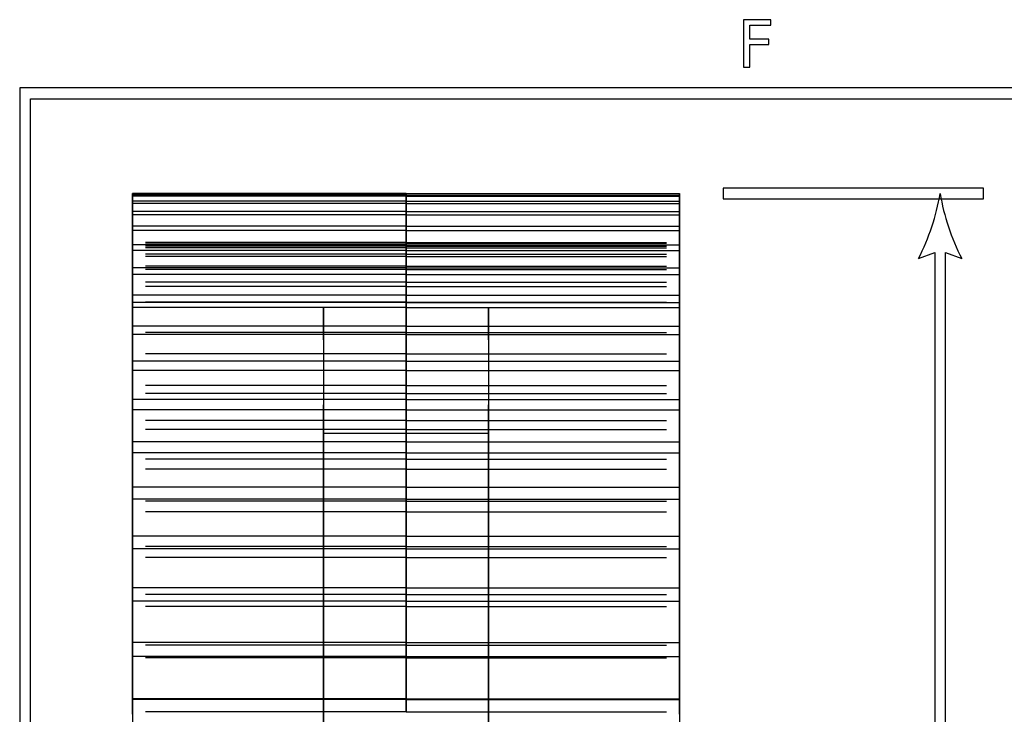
# Model space of a CAD drawing. Header units: millimetres. Extents: x -205 to 205, y -138 to 138.
# Tile 13 of 21: x -202 to -157, y 106 to 138. Entities that reach past the tile are written whole.
import ezdxf

# ---------------------------------------------------------------- set-up
doc = ezdxf.new("R2010")
doc.units = ezdxf.units.MM
doc.linetypes.add('ACAD_ISO02W100', pattern=[15, 12, -3])
doc.layers.add('不可见轮廓', color=7, linetype='ACAD_ISO02W100')
doc.layers.add('可见轮廓', color=7, linetype='Continuous')

msp = doc.modelspace()

# ---------------------------------------------------------------- linework, layer by layer
at = {"layer": '不可见轮廓'}
for p, q in [((-184.447, 130.05), (-197.047, 130.05)), ((-184.447, 129.974), (-197.047, 129.974)), ((-184.447, 129.924), (-197.047, 129.924)), ((-184.447, 130.05), (-171.847, 130.05)), ((-184.447, 129.974), (-171.847, 129.974)), ((-184.447, 129.924), (-171.847, 129.924)), ((-184.447, 129.698), (-197.047, 129.698)), ((-184.447, 129.597), (-197.047, 129.597)), ((-184.447, 129.698), (-171.847, 129.698)), ((-184.447, 129.597), (-171.847, 129.597)), ((-184.447, 129.222), (-197.047, 129.222)), ((-184.447, 129.071), (-197.047, 129.071)), ((-184.447, 129.222), (-171.847, 129.222)), ((-184.447, 129.071), (-171.847, 129.071)), ((-184.447, 128.548), (-197.047, 128.548)), ((-184.447, 128.548), (-171.847, 128.548)), ((-184.447, 128.347), (-197.047, 128.347)), ((-184.447, 128.347), (-171.847, 128.347)), ((-184.447, 127.787), (-197.047, 127.787)), ((-184.447, 127.787), (-197.047, 127.787)), ((-184.447, 127.764), (-197.047, 127.764)), ((-184.447, 127.764), (-197.047, 127.764)), ((-184.447, 127.678), (-197.047, 127.678)), ((-184.447, 127.618), (-197.047, 127.618)), ((-184.447, 127.618), (-197.047, 127.618)), ((-184.447, 127.549), (-197.047, 127.549)), ((-184.447, 127.549), (-197.047, 127.549)), ((-184.447, 127.787), (-171.847, 127.787)), ((-184.447, 127.787), (-171.847, 127.787)), ((-184.447, 127.764), (-171.847, 127.764)), ((-184.447, 127.764), (-171.847, 127.764)), ((-184.447, 127.678), (-171.847, 127.678)), ((-184.447, 127.618), (-171.847, 127.618)), ((-184.447, 127.618), (-171.847, 127.618)), ((-184.447, 127.549), (-171.847, 127.549)), ((-184.447, 127.549), (-171.847, 127.549)), ((-184.447, 127.429), (-197.047, 127.429)), ((-184.447, 127.257), (-197.047, 127.257)), ((-184.447, 127.257), (-197.047, 127.257)), ((-184.447, 127.142), (-197.047, 127.142)), ((-184.447, 127.142), (-197.047, 127.142)), ((-184.447, 127.429), (-171.847, 127.429)), ((-184.447, 127.257), (-171.847, 127.257)), ((-184.447, 127.257), (-171.847, 127.257)), ((-184.447, 127.142), (-171.847, 127.142)), ((-184.447, 127.142), (-171.847, 127.142)), ((-184.447, 126.706), (-197.047, 126.706)), ((-184.447, 126.706), (-197.047, 126.706)), ((-184.447, 126.617), (-197.047, 126.617)), ((-184.447, 126.706), (-171.847, 126.706)), ((-184.447, 126.706), (-171.847, 126.706)), ((-184.447, 126.617), (-171.847, 126.617)), ((-184.447, 126.545), (-197.047, 126.545)), ((-184.447, 126.545), (-197.047, 126.545)), ((-184.447, 126.32), (-197.047, 126.32)), ((-184.447, 126.545), (-171.847, 126.545)), ((-184.447, 126.545), (-171.847, 126.545)), ((-184.447, 126.32), (-171.847, 126.32)), ((-184.447, 125.967), (-197.047, 125.967)), ((-184.447, 125.967), (-197.047, 125.967)), ((-184.447, 125.761), (-197.047, 125.761)), ((-184.447, 125.761), (-197.047, 125.761)), ((-184.447, 125.967), (-171.847, 125.967)), ((-184.447, 125.967), (-171.847, 125.967)), ((-184.447, 125.761), (-171.847, 125.761)), ((-184.447, 125.761), (-171.847, 125.761)), ((-184.447, 125.368), (-197.047, 125.368)), ((-184.447, 125.368), (-171.847, 125.368)), ((-184.447, 125.043), (-197.047, 125.043)), ((-184.447, 125.043), (-197.047, 125.043)), ((-184.447, 125.024), (-197.047, 125.024)), ((-188.247, 124.801), (-197.047, 124.801)), ((-184.447, 124.793), (-197.047, 124.793)), ((-184.447, 124.793), (-197.047, 124.793)), ((-184.447, 125.043), (-171.847, 125.043)), ((-184.447, 125.043), (-171.847, 125.043)), ((-184.447, 125.024), (-171.847, 125.024)), ((-184.447, 124.793), (-171.847, 124.793)), ((-184.447, 124.793), (-171.847, 124.793)), ((-180.647, 124.801), (-171.847, 124.801)), ((-184.447, 123.937), (-197.047, 123.937)), ((-184.447, 123.937), (-197.047, 123.937)), ((-184.447, 123.936), (-197.047, 123.936)), ((-184.447, 123.937), (-171.847, 123.937)), ((-184.447, 123.937), (-171.847, 123.937)), ((-184.447, 123.936), (-171.847, 123.936)), ((-184.447, 123.644), (-197.047, 123.644)), ((-184.447, 123.644), (-197.047, 123.644)), ((-184.447, 123.547), (-197.047, 123.547)), ((-184.447, 123.644), (-171.847, 123.644)), ((-184.447, 123.644), (-171.847, 123.644)), ((-184.447, 123.547), (-171.847, 123.547)), ((-184.447, 122.654), (-197.047, 122.654)), ((-184.447, 122.654), (-197.047, 122.654)), ((-184.447, 122.654), (-171.847, 122.654)), ((-184.447, 122.654), (-171.847, 122.654)), ((-184.447, 122.327), (-197.047, 122.327)), ((-184.447, 122.319), (-197.047, 122.319)), ((-184.447, 122.319), (-197.047, 122.319)), ((-184.447, 122.327), (-171.847, 122.327)), ((-184.447, 122.319), (-171.847, 122.319)), ((-184.447, 122.319), (-171.847, 122.319)), ((-184.447, 121.894), (-197.047, 121.894)), ((-184.447, 121.894), (-171.847, 121.894)), ((-184.447, 121.199), (-197.047, 121.199)), ((-184.447, 121.199), (-197.047, 121.199)), ((-184.447, 121.199), (-171.847, 121.199)), ((-184.447, 121.199), (-171.847, 121.199)), ((-184.447, 120.824), (-197.047, 120.824)), ((-184.447, 120.824), (-197.047, 120.824)), ((-184.447, 120.824), (-171.847, 120.824)), ((-184.447, 120.824), (-171.847, 120.824)), ((-184.447, 120.547), (-197.047, 120.547)), ((-184.447, 120.547), (-171.847, 120.547)), ((-184.447, 120.073), (-197.047, 120.073)), ((-184.447, 120.073), (-171.847, 120.073)), ((-184.447, 119.577), (-197.047, 119.577)), ((-184.447, 119.577), (-197.047, 119.577)), ((-184.447, 119.577), (-171.847, 119.577)), ((-184.447, 119.577), (-171.847, 119.577)), ((-184.447, 119.163), (-197.047, 119.163)), ((-184.447, 119.163), (-197.047, 119.163)), ((-188.247, 119.006), (-180.647, 119.006)), ((-184.447, 119.163), (-171.847, 119.163)), ((-184.447, 119.163), (-171.847, 119.163)), ((-184.447, 118.603), (-197.047, 118.603)), ((-184.447, 118.603), (-171.847, 118.603)), ((-184.447, 118.089), (-197.047, 118.089)), ((-184.447, 118.089), (-171.847, 118.089)), ((-184.447, 117.796), (-197.047, 117.796)), ((-184.447, 117.796), (-197.047, 117.796)), ((-184.447, 117.796), (-171.847, 117.796)), ((-184.447, 117.796), (-171.847, 117.796)), ((-184.447, 117.344), (-197.047, 117.344)), ((-184.447, 117.344), (-197.047, 117.344)), ((-184.447, 117.344), (-171.847, 117.344)), ((-184.447, 117.344), (-171.847, 117.344)), ((-184.447, 116.504), (-197.047, 116.504)), ((-184.447, 116.504), (-171.847, 116.504)), ((-184.447, 115.951), (-197.047, 115.951)), ((-184.447, 115.862), (-197.047, 115.862)), ((-184.447, 115.862), (-197.047, 115.862)), ((-184.447, 115.951), (-171.847, 115.951)), ((-184.447, 115.862), (-171.847, 115.862)), ((-184.447, 115.862), (-171.847, 115.862)), ((-184.447, 115.374), (-197.047, 115.374)), ((-184.447, 115.374), (-197.047, 115.374)), ((-184.447, 115.374), (-171.847, 115.374)), ((-184.447, 115.374), (-171.847, 115.374)), ((-184.447, 114.256), (-197.047, 114.256)), ((-184.447, 114.256), (-171.847, 114.256)), ((-184.447, 113.782), (-197.047, 113.782)), ((-184.447, 113.782), (-197.047, 113.782)), ((-184.447, 113.668), (-197.047, 113.668)), ((-184.447, 113.782), (-171.847, 113.782)), ((-184.447, 113.782), (-171.847, 113.782)), ((-184.447, 113.668), (-171.847, 113.668)), ((-184.447, 113.261), (-197.047, 113.261)), ((-184.447, 113.261), (-197.047, 113.261)), ((-184.447, 113.261), (-171.847, 113.261)), ((-184.447, 113.261), (-171.847, 113.261)), ((-184.447, 111.87), (-197.047, 111.87)), ((-184.447, 111.87), (-171.847, 111.87)), ((-184.447, 111.566), (-197.047, 111.566)), ((-184.447, 111.566), (-197.047, 111.566)), ((-184.447, 111.248), (-197.047, 111.248)), ((-184.447, 111.566), (-171.847, 111.566)), ((-184.447, 111.566), (-171.847, 111.566)), ((-184.447, 111.248), (-171.847, 111.248)), ((-184.447, 111.013), (-197.047, 111.013)), ((-184.447, 111.013), (-197.047, 111.013)), ((-184.447, 111.013), (-171.847, 111.013)), ((-184.447, 111.013), (-171.847, 111.013)), ((-184.447, 109.354), (-197.047, 109.354)), ((-184.447, 109.354), (-171.847, 109.354)), ((-184.447, 109.221), (-197.047, 109.221)), ((-184.447, 109.221), (-197.047, 109.221)), ((-184.447, 109.221), (-171.847, 109.221)), ((-184.447, 109.221), (-171.847, 109.221)), ((-184.447, 108.701), (-197.047, 108.701)), ((-184.447, 108.638), (-197.047, 108.638)), ((-184.447, 108.638), (-197.047, 108.638)), ((-184.447, 108.701), (-171.847, 108.701)), ((-184.447, 108.638), (-171.847, 108.638)), ((-184.447, 108.638), (-171.847, 108.638)), ((-184.447, 106.757), (-197.047, 106.757)), ((-184.447, 106.718), (-197.047, 106.718)), ((-184.447, 106.757), (-171.847, 106.757)), ((-184.447, 106.718), (-171.847, 106.718)), ((-184.447, 106.147), (-197.047, 106.147)), ((-184.447, 106.147), (-197.047, 106.147)), ((-184.447, 106.147), (-171.847, 106.147)), ((-184.447, 106.147), (-171.847, 106.147))]:
    msp.add_line(p, q, dxfattribs=at)
for points, degree in [([(-197.047, 130.05), (-197.047, 130.051)], 1), ([(-197.047, 127.787), (-197.047, 128.946), (-197.047, 130.05)], 2), ([(-197.047, 127.764), (-197.047, 128.902), (-197.047, 129.974)], 2), ([(-197.047, 129.924), (-197.047, 129.952), (-197.047, 129.974)], 2), ([(-197.047, 129.974), (-197.047, 128.906), (-197.047, 127.787)], 2), ([(-197.047, 129.974), (-197.047, 128.902), (-197.047, 127.764)], 2), ([(-197.047, 127.618), (-197.047, 128.793), (-197.047, 129.924)], 2), ([(-184.447, 127.787), (-184.447, 128.946), (-184.447, 130.05)], 2), ([(-184.447, 127.764), (-184.447, 128.902), (-184.447, 129.974)], 2), ([(-184.447, 129.974), (-184.447, 128.906), (-184.447, 127.787)], 2), ([(-184.447, 129.974), (-184.447, 128.902), (-184.447, 127.764)], 2), ([(-184.447, 127.618), (-184.447, 128.793), (-184.447, 129.924)], 2), ([(-171.847, 130.05), (-171.847, 130.051)], 1), ([(-171.847, 127.787), (-171.847, 128.946), (-171.847, 130.05)], 2), ([(-171.847, 127.764), (-171.847, 128.902), (-171.847, 129.974)], 2), ([(-171.847, 129.924), (-171.847, 129.952), (-171.847, 129.974)], 2), ([(-171.847, 129.974), (-171.847, 128.906), (-171.847, 127.787)], 2), ([(-171.847, 129.974), (-171.847, 128.902), (-171.847, 127.764)], 2), ([(-171.847, 127.618), (-171.847, 128.793), (-171.847, 129.924)], 2), ([(-197.047, 127.549), (-197.047, 128.661), (-197.047, 129.698)], 2), ([(-197.047, 129.597), (-197.047, 129.651), (-197.047, 129.698)], 2), ([(-197.047, 129.698), (-197.047, 128.676), (-197.047, 127.618)], 2), ([(-197.047, 129.698), (-197.047, 128.661), (-197.047, 127.549)], 2), ([(-197.047, 127.257), (-197.047, 128.444), (-197.047, 129.597)], 2), ([(-184.447, 127.549), (-184.447, 128.661), (-184.447, 129.698)], 2), ([(-184.447, 129.698), (-184.447, 128.676), (-184.447, 127.618)], 2), ([(-184.447, 129.698), (-184.447, 128.661), (-184.447, 127.549)], 2), ([(-184.447, 127.257), (-184.447, 128.444), (-184.447, 129.597)], 2), ([(-171.847, 127.549), (-171.847, 128.661), (-171.847, 129.698)], 2), ([(-171.847, 129.597), (-171.847, 129.651), (-171.847, 129.698)], 2), ([(-171.847, 129.698), (-171.847, 128.676), (-171.847, 127.618)], 2), ([(-171.847, 129.698), (-171.847, 128.661), (-171.847, 127.549)], 2), ([(-171.847, 127.257), (-171.847, 128.444), (-171.847, 129.597)], 2), ([(-197.047, 127.142), (-197.047, 128.224), (-197.047, 129.222)], 2), ([(-197.047, 129.071), (-197.047, 129.149), (-197.047, 129.222)], 2), ([(-197.047, 129.222), (-197.047, 128.251), (-197.047, 127.257)], 2), ([(-197.047, 129.222), (-197.047, 128.224), (-197.047, 127.142)], 2), ([(-197.047, 126.706), (-197.047, 127.9), (-197.047, 129.071)], 2), ([(-184.447, 127.142), (-184.447, 128.224), (-184.447, 129.222)], 2), ([(-184.447, 129.222), (-184.447, 128.251), (-184.447, 127.257)], 2), ([(-184.447, 129.222), (-184.447, 128.224), (-184.447, 127.142)], 2), ([(-184.447, 126.706), (-184.447, 127.9), (-184.447, 129.071)], 2), ([(-171.847, 127.142), (-171.847, 128.224), (-171.847, 129.222)], 2), ([(-171.847, 129.071), (-171.847, 129.149), (-171.847, 129.222)], 2), ([(-171.847, 129.222), (-171.847, 128.251), (-171.847, 127.257)], 2), ([(-171.847, 129.222), (-171.847, 128.224), (-171.847, 127.142)], 2), ([(-171.847, 126.706), (-171.847, 127.9), (-171.847, 129.071)], 2), ([(-197.047, 126.545), (-197.047, 127.593), (-197.047, 128.548)], 2), ([(-197.047, 128.347), (-197.047, 128.45), (-197.047, 128.548)], 2), ([(-197.047, 128.548), (-197.047, 127.633), (-197.047, 126.706)], 2), ([(-197.047, 128.548), (-197.047, 127.593), (-197.047, 126.545)], 2), ([(-184.447, 126.545), (-184.447, 127.593), (-184.447, 128.548)], 2), ([(-184.447, 128.548), (-184.447, 127.633), (-184.447, 126.706)], 2), ([(-184.447, 128.548), (-184.447, 127.593), (-184.447, 126.545)], 2), ([(-171.847, 126.545), (-171.847, 127.593), (-171.847, 128.548)], 2), ([(-171.847, 128.347), (-171.847, 128.45), (-171.847, 128.548)], 2), ([(-171.847, 128.548), (-171.847, 127.633), (-171.847, 126.706)], 2), ([(-171.847, 128.548), (-171.847, 127.593), (-171.847, 126.545)], 2), ([(-197.047, 125.967), (-197.047, 127.163), (-197.047, 128.347)], 2), ([(-184.447, 125.967), (-184.447, 127.163), (-184.447, 128.347)], 2), ([(-171.847, 125.967), (-171.847, 127.163), (-171.847, 128.347)], 2), ([(-197.047, 127.787), (-197.047, 127.779), (-197.047, 127.764)], 2), ([(-197.047, 127.764), (-197.047, 127.779), (-197.047, 127.787)], 2), ([(-197.047, 125.761), (-197.047, 126.771), (-197.047, 127.678)], 2), ([(-197.047, 127.429), (-197.047, 127.557), (-197.047, 127.678)], 2), ([(-197.047, 127.678), (-197.047, 126.825), (-197.047, 125.967)], 2), ([(-197.047, 127.678), (-197.047, 126.771), (-197.047, 125.761)], 2), ([(-197.047, 127.618), (-197.047, 127.586), (-197.047, 127.549)], 2), ([(-197.047, 127.549), (-197.047, 127.586), (-197.047, 127.618)], 2), ([(-184.447, 125.761), (-184.447, 126.771), (-184.447, 127.678)], 2), ([(-184.447, 127.678), (-184.447, 126.825), (-184.447, 125.967)], 2), ([(-184.447, 127.678), (-184.447, 126.771), (-184.447, 125.761)], 2), ([(-171.847, 127.787), (-171.847, 127.779), (-171.847, 127.764)], 2), ([(-171.847, 127.764), (-171.847, 127.779), (-171.847, 127.787)], 2), ([(-171.847, 125.761), (-171.847, 126.771), (-171.847, 127.678)], 2), ([(-171.847, 127.429), (-171.847, 127.557), (-171.847, 127.678)], 2), ([(-171.847, 127.678), (-171.847, 126.825), (-171.847, 125.967)], 2), ([(-171.847, 127.678), (-171.847, 126.771), (-171.847, 125.761)], 2), ([(-171.847, 127.618), (-171.847, 127.586), (-171.847, 127.549)], 2), ([(-171.847, 127.549), (-171.847, 127.586), (-171.847, 127.618)], 2), ([(-197.047, 125.043), (-197.047, 127.429)], 1), ([(-197.047, 127.257), (-197.047, 127.202), (-197.047, 127.142)], 2), ([(-197.047, 127.142), (-197.047, 127.202), (-197.047, 127.257)], 2), ([(-184.447, 125.043), (-184.447, 127.429)], 1), ([(-171.847, 125.043), (-171.847, 127.429)], 1), ([(-171.847, 127.257), (-171.847, 127.202), (-171.847, 127.142)], 2), ([(-171.847, 127.142), (-171.847, 127.202), (-171.847, 127.257)], 2), ([(-197.047, 126.706), (-197.047, 126.628), (-197.047, 126.545)], 2), ([(-197.047, 126.545), (-197.047, 126.628), (-197.047, 126.706)], 2), ([(-197.047, 124.793), (-197.047, 125.76), (-197.047, 126.617)], 2), ([(-197.047, 126.32), (-197.047, 126.471), (-197.047, 126.617)], 2), ([(-197.047, 126.617), (-197.047, 125.043)], 1), ([(-197.047, 126.617), (-197.047, 125.76), (-197.047, 124.793)], 2), ([(-184.447, 124.793), (-184.447, 125.76), (-184.447, 126.617)], 2), ([(-184.447, 126.617), (-184.447, 125.043)], 1), ([(-184.447, 126.617), (-184.447, 125.76), (-184.447, 124.793)], 2), ([(-171.847, 126.706), (-171.847, 126.628), (-171.847, 126.545)], 2), ([(-171.847, 126.545), (-171.847, 126.628), (-171.847, 126.706)], 2), ([(-171.847, 124.793), (-171.847, 125.76), (-171.847, 126.617)], 2), ([(-171.847, 126.32), (-171.847, 126.471), (-171.847, 126.617)], 2), ([(-171.847, 126.617), (-171.847, 125.043)], 1), ([(-171.847, 126.617), (-171.847, 125.76), (-171.847, 124.793)], 2), ([(-197.047, 123.937), (-197.047, 125.124), (-197.047, 126.32)], 2), ([(-184.447, 123.937), (-184.447, 125.124), (-184.447, 126.32)], 2), ([(-171.847, 123.937), (-171.847, 125.124), (-171.847, 126.32)], 2), ([(-197.047, 125.967), (-197.047, 125.867), (-197.047, 125.761)], 2), ([(-197.047, 125.761), (-197.047, 125.867), (-197.047, 125.967)], 2), ([(-171.847, 125.967), (-171.847, 125.867), (-171.847, 125.761)], 2), ([(-171.847, 125.761), (-171.847, 125.867), (-171.847, 125.967)], 2), ([(-197.047, 123.644), (-197.047, 124.565), (-197.047, 125.368)], 2), ([(-197.047, 125.024), (-197.047, 125.199), (-197.047, 125.368)], 2), ([(-197.047, 125.368), (-197.047, 124.649), (-197.047, 123.937)], 2), ([(-197.047, 125.368), (-197.047, 124.565), (-197.047, 123.644)], 2), ([(-184.447, 123.644), (-184.447, 124.565), (-184.447, 125.368)], 2), ([(-184.447, 125.368), (-184.447, 124.649), (-184.447, 123.937)], 2), ([(-184.447, 125.368), (-184.447, 124.565), (-184.447, 123.644)], 2), ([(-171.847, 123.644), (-171.847, 124.565), (-171.847, 125.368)], 2), ([(-171.847, 125.024), (-171.847, 125.199), (-171.847, 125.368)], 2), ([(-171.847, 125.368), (-171.847, 124.649), (-171.847, 123.937)], 2), ([(-171.847, 125.368), (-171.847, 124.565), (-171.847, 123.644)], 2), ([(-197.047, 125.043), (-197.047, 124.92), (-197.047, 124.793)], 2), ([(-197.047, 124.793), (-197.047, 124.92), (-197.047, 125.043)], 2), ([(-197.047, 122.654), (-197.047, 123.829), (-197.047, 125.024)], 2), ([(-197.047, 33.301), (-197.047, 34.448), (-197.047, 37.832), (-197.047, 43.282), (-197.047, 50.527), (-197.047, 59.201), (-197.047, 68.871), (-197.047, 79.051), (-197.047, 89.232), (-197.047, 98.901), (-197.047, 107.576), (-197.047, 114.82), (-197.047, 120.271), (-197.047, 123.654), (-197.047, 124.801)], 1), ([(-197.047, 124.801), (-197.047, 123.654), (-197.047, 120.271), (-197.047, 114.82), (-197.047, 107.576), (-197.047, 98.901), (-197.047, 89.232), (-197.047, 79.051), (-197.047, 68.871), (-197.047, 59.201), (-197.047, 50.527), (-197.047, 43.282), (-197.047, 37.832), (-197.047, 34.448), (-197.047, 33.301)], 1), ([(-188.247, 33.301), (-188.247, 34.448), (-188.247, 37.832), (-188.247, 43.282), (-188.247, 50.527), (-188.247, 59.201), (-188.247, 68.871), (-188.247, 79.051), (-188.247, 89.232), (-188.247, 98.901), (-188.247, 107.576), (-188.247, 114.82), (-188.247, 120.271), (-188.247, 123.654), (-188.247, 124.801)], 1), ([(-188.247, 124.801), (-188.247, 123.654), (-188.247, 120.271), (-188.247, 114.82), (-188.247, 107.576), (-188.247, 98.901), (-188.247, 89.232), (-188.247, 79.051), (-188.247, 68.871), (-188.247, 59.201), (-188.247, 50.527), (-188.247, 43.282), (-188.247, 37.832), (-188.247, 34.448), (-188.247, 33.301)], 1), ([(-184.447, 122.654), (-184.447, 123.829), (-184.447, 125.024)], 2), ([(-180.647, 33.301), (-180.647, 34.448), (-180.647, 37.832), (-180.647, 43.282), (-180.647, 50.527), (-180.647, 59.201), (-180.647, 68.871), (-180.647, 79.051), (-180.647, 89.232), (-180.647, 98.901), (-180.647, 107.576), (-180.647, 114.82), (-180.647, 120.271), (-180.647, 123.654), (-180.647, 124.801)], 1), ([(-180.647, 124.801), (-180.647, 123.654), (-180.647, 120.271), (-180.647, 114.82), (-180.647, 107.576), (-180.647, 98.901), (-180.647, 89.232), (-180.647, 79.051), (-180.647, 68.871), (-180.647, 59.201), (-180.647, 50.527), (-180.647, 43.282), (-180.647, 37.832), (-180.647, 34.448), (-180.647, 33.301)], 1), ([(-171.847, 125.043), (-171.847, 124.92), (-171.847, 124.793)], 2), ([(-171.847, 124.793), (-171.847, 124.92), (-171.847, 125.043)], 2), ([(-171.847, 122.654), (-171.847, 123.829), (-171.847, 125.024)], 2), ([(-171.847, 33.301), (-171.847, 34.448), (-171.847, 37.832), (-171.847, 43.282), (-171.847, 50.527), (-171.847, 59.201), (-171.847, 68.871), (-171.847, 79.051), (-171.847, 89.232), (-171.847, 98.901), (-171.847, 107.576), (-171.847, 114.82), (-171.847, 120.271), (-171.847, 123.654), (-171.847, 124.801)], 1), ([(-171.847, 124.801), (-171.847, 123.654), (-171.847, 120.271), (-171.847, 114.82), (-171.847, 107.576), (-171.847, 98.901), (-171.847, 89.232), (-171.847, 79.051), (-171.847, 68.871), (-171.847, 59.201), (-171.847, 50.527), (-171.847, 43.282), (-171.847, 37.832), (-171.847, 34.448), (-171.847, 33.301)], 1), ([(-197.047, 123.937), (-197.047, 123.793), (-197.047, 123.644)], 2), ([(-197.047, 123.644), (-197.047, 123.793), (-197.047, 123.937)], 2), ([(-197.047, 122.319), (-197.047, 123.191), (-197.047, 123.936)], 2), ([(-197.047, 123.547), (-197.047, 123.744), (-197.047, 123.936)], 2), ([(-197.047, 123.936), (-197.047, 123.291), (-197.047, 122.654)], 2), ([(-197.047, 123.936), (-197.047, 123.191), (-197.047, 122.319)], 2), ([(-184.447, 122.319), (-184.447, 123.191), (-184.447, 123.936)], 2), ([(-184.447, 123.936), (-184.447, 123.291), (-184.447, 122.654)], 2), ([(-184.447, 123.936), (-184.447, 123.191), (-184.447, 122.319)], 2), ([(-171.847, 123.937), (-171.847, 123.793), (-171.847, 123.644)], 2), ([(-171.847, 123.644), (-171.847, 123.793), (-171.847, 123.937)], 2), ([(-171.847, 122.319), (-171.847, 123.191), (-171.847, 123.936)], 2), ([(-171.847, 123.547), (-171.847, 123.744), (-171.847, 123.936)], 2), ([(-171.847, 123.936), (-171.847, 123.291), (-171.847, 122.654)], 2), ([(-171.847, 123.936), (-171.847, 123.191), (-171.847, 122.319)], 2), ([(-197.047, 121.199), (-197.047, 122.357), (-197.047, 123.547)], 2), ([(-184.447, 121.199), (-184.447, 122.357), (-184.447, 123.547)], 2), ([(-171.847, 121.199), (-171.847, 122.357), (-171.847, 123.547)], 2), ([(-197.047, 122.654), (-197.047, 122.489), (-197.047, 122.319)], 2), ([(-197.047, 122.319), (-197.047, 122.489), (-197.047, 122.654)], 2), ([(-171.847, 122.654), (-171.847, 122.489), (-171.847, 122.319)], 2), ([(-171.847, 122.319), (-171.847, 122.489), (-171.847, 122.654)], 2), ([(-197.047, 120.824), (-197.047, 121.642), (-197.047, 122.327)], 2), ([(-197.047, 121.894), (-197.047, 122.113), (-197.047, 122.327)], 2), ([(-197.047, 122.327), (-197.047, 121.758), (-197.047, 121.199)], 2), ([(-197.047, 122.327), (-197.047, 121.642), (-197.047, 120.824)], 2), ([(-184.447, 120.824), (-184.447, 121.642), (-184.447, 122.327)], 2), ([(-184.447, 122.327), (-184.447, 121.758), (-184.447, 121.199)], 2), ([(-184.447, 122.327), (-184.447, 121.642), (-184.447, 120.824)], 2), ([(-171.847, 120.824), (-171.847, 121.642), (-171.847, 122.327)], 2), ([(-171.847, 121.894), (-171.847, 122.113), (-171.847, 122.327)], 2), ([(-171.847, 122.327), (-171.847, 121.758), (-171.847, 121.199)], 2), ([(-171.847, 122.327), (-171.847, 121.642), (-171.847, 120.824)], 2), ([(-197.047, 119.577), (-197.047, 120.715), (-197.047, 121.894)], 2), ([(-184.447, 119.577), (-184.447, 120.715), (-184.447, 121.894)], 2), ([(-171.847, 119.577), (-171.847, 120.715), (-171.847, 121.894)], 2), ([(-197.047, 121.199), (-197.047, 121.014), (-197.047, 120.824)], 2), ([(-197.047, 120.824), (-197.047, 121.014), (-197.047, 121.199)], 2), ([(-171.847, 121.199), (-171.847, 121.014), (-171.847, 120.824)], 2), ([(-171.847, 120.824), (-171.847, 121.014), (-171.847, 121.199)], 2), ([(-197.047, 119.163), (-197.047, 119.925), (-197.047, 120.547)], 2), ([(-197.047, 120.073), (-197.047, 120.312), (-197.047, 120.547)], 2), ([(-197.047, 120.547), (-197.047, 120.057), (-197.047, 119.577)], 2), ([(-197.047, 120.547), (-197.047, 119.925), (-197.047, 119.163)], 2), ([(-184.447, 119.163), (-184.447, 119.925), (-184.447, 120.547)], 2), ([(-184.447, 120.547), (-184.447, 120.057), (-184.447, 119.577)], 2), ([(-184.447, 120.547), (-184.447, 119.925), (-184.447, 119.163)], 2), ([(-171.847, 119.163), (-171.847, 119.925), (-171.847, 120.547)], 2), ([(-171.847, 120.073), (-171.847, 120.312), (-171.847, 120.547)], 2), ([(-171.847, 120.547), (-171.847, 120.057), (-171.847, 119.577)], 2), ([(-171.847, 120.547), (-171.847, 119.925), (-171.847, 119.163)], 2), ([(-197.047, 117.796), (-197.047, 118.908), (-197.047, 120.073)], 2), ([(-184.447, 117.796), (-184.447, 118.908), (-184.447, 120.073)], 2), ([(-171.847, 117.796), (-171.847, 118.908), (-171.847, 120.073)], 2), ([(-197.047, 119.577), (-197.047, 119.373), (-197.047, 119.163)], 2), ([(-197.047, 119.163), (-197.047, 119.373), (-197.047, 119.577)], 2), ([(-171.847, 119.577), (-171.847, 119.373), (-171.847, 119.163)], 2), ([(-171.847, 119.163), (-171.847, 119.373), (-171.847, 119.577)], 2), ([(-188.247, 102.447), (-188.247, 102.654), (-188.247, 103.267), (-188.247, 104.253), (-188.247, 105.564), (-188.247, 107.134), (-188.247, 108.884), (-188.247, 110.726), (-188.247, 112.569), (-188.247, 114.318), (-188.247, 115.888), (-188.247, 117.199), (-188.247, 118.186), (-188.247, 118.798), (-188.247, 119.006)], 1), ([(-188.247, 119.006), (-188.247, 118.798), (-188.247, 118.186), (-188.247, 117.199), (-188.247, 115.888), (-188.247, 114.318), (-188.247, 112.569), (-188.247, 110.726), (-188.247, 108.884), (-188.247, 107.134), (-188.247, 105.564), (-188.247, 104.253), (-188.247, 103.267), (-188.247, 102.654), (-188.247, 102.447)], 1), ([(-180.647, 102.447), (-180.647, 102.654), (-180.647, 103.267), (-180.647, 104.253), (-180.647, 105.564), (-180.647, 107.134), (-180.647, 108.884), (-180.647, 110.726), (-180.647, 112.569), (-180.647, 114.318), (-180.647, 115.888), (-180.647, 117.199), (-180.647, 118.186), (-180.647, 118.798), (-180.647, 119.006)], 1), ([(-180.647, 119.006), (-180.647, 118.798), (-180.647, 118.186), (-180.647, 117.199), (-180.647, 115.888), (-180.647, 114.318), (-180.647, 112.569), (-180.647, 110.726), (-180.647, 108.884), (-180.647, 107.134), (-180.647, 105.564), (-180.647, 104.253), (-180.647, 103.267), (-180.647, 102.654), (-180.647, 102.447)], 1), ([(-197.047, 117.344), (-197.047, 118.047), (-197.047, 118.603)], 2), ([(-197.047, 118.089), (-197.047, 118.349), (-197.047, 118.603)], 2), ([(-197.047, 118.603), (-197.047, 118.195), (-197.047, 117.796)], 2), ([(-197.047, 118.603), (-197.047, 118.047), (-197.047, 117.344)], 2), ([(-184.447, 117.344), (-184.447, 118.047), (-184.447, 118.603)], 2), ([(-184.447, 118.603), (-184.447, 118.195), (-184.447, 117.796)], 2), ([(-184.447, 118.603), (-184.447, 118.047), (-184.447, 117.344)], 2), ([(-171.847, 117.344), (-171.847, 118.047), (-171.847, 118.603)], 2), ([(-171.847, 118.089), (-171.847, 118.349), (-171.847, 118.603)], 2), ([(-171.847, 118.603), (-171.847, 118.195), (-171.847, 117.796)], 2), ([(-171.847, 118.603), (-171.847, 118.047), (-171.847, 117.344)], 2), ([(-197.047, 115.862), (-197.047, 116.944), (-197.047, 118.089)], 2), ([(-184.447, 115.862), (-184.447, 116.944), (-184.447, 118.089)], 2), ([(-171.847, 115.862), (-171.847, 116.944), (-171.847, 118.089)], 2), ([(-197.047, 117.796), (-197.047, 117.572), (-197.047, 117.344)], 2), ([(-197.047, 117.344), (-197.047, 117.572), (-197.047, 117.796)], 2), ([(-171.847, 117.796), (-171.847, 117.572), (-171.847, 117.344)], 2), ([(-171.847, 117.344), (-171.847, 117.572), (-171.847, 117.796)], 2), ([(-197.047, 115.374), (-197.047, 116.015), (-197.047, 116.504)], 2), ([(-197.047, 115.951), (-197.047, 116.23), (-197.047, 116.504)], 2), ([(-197.047, 116.504), (-197.047, 116.179), (-197.047, 115.862)], 2), ([(-197.047, 116.504), (-197.047, 116.015), (-197.047, 115.374)], 2), ([(-184.447, 115.374), (-184.447, 116.015), (-184.447, 116.504)], 2), ([(-184.447, 116.504), (-184.447, 116.179), (-184.447, 115.862)], 2), ([(-184.447, 116.504), (-184.447, 116.015), (-184.447, 115.374)], 2), ([(-171.847, 115.374), (-171.847, 116.015), (-171.847, 116.504)], 2), ([(-171.847, 115.951), (-171.847, 116.23), (-171.847, 116.504)], 2), ([(-171.847, 116.504), (-171.847, 116.179), (-171.847, 115.862)], 2), ([(-171.847, 116.504), (-171.847, 116.015), (-171.847, 115.374)], 2), ([(-197.047, 113.782), (-197.047, 114.831), (-197.047, 115.951)], 2), ([(-197.047, 115.862), (-197.047, 115.62), (-197.047, 115.374)], 2), ([(-197.047, 115.374), (-197.047, 115.62), (-197.047, 115.862)], 2), ([(-184.447, 113.782), (-184.447, 114.831), (-184.447, 115.951)], 2), ([(-171.847, 113.782), (-171.847, 114.831), (-171.847, 115.951)], 2), ([(-171.847, 115.862), (-171.847, 115.62), (-171.847, 115.374)], 2), ([(-171.847, 115.374), (-171.847, 115.62), (-171.847, 115.862)], 2), ([(-197.047, 113.261), (-197.047, 113.837), (-197.047, 114.256)], 2), ([(-197.047, 113.668), (-197.047, 113.964), (-197.047, 114.256)], 2), ([(-197.047, 114.256), (-197.047, 114.017), (-197.047, 113.782)], 2), ([(-197.047, 114.256), (-197.047, 113.837), (-197.047, 113.261)], 2), ([(-184.447, 113.261), (-184.447, 113.837), (-184.447, 114.256)], 2), ([(-184.447, 114.256), (-184.447, 114.017), (-184.447, 113.782)], 2), ([(-184.447, 114.256), (-184.447, 113.837), (-184.447, 113.261)], 2), ([(-171.847, 113.261), (-171.847, 113.837), (-171.847, 114.256)], 2), ([(-171.847, 113.668), (-171.847, 113.964), (-171.847, 114.256)], 2), ([(-171.847, 114.256), (-171.847, 114.017), (-171.847, 113.782)], 2), ([(-171.847, 114.256), (-171.847, 113.837), (-171.847, 113.261)], 2), ([(-197.047, 113.782), (-197.047, 113.261)], 1), ([(-197.047, 113.261), (-197.047, 113.782)], 1), ([(-197.047, 111.566), (-197.047, 112.576), (-197.047, 113.668)], 2), ([(-184.447, 111.566), (-184.447, 112.576), (-184.447, 113.668)], 2), ([(-171.847, 113.782), (-171.847, 113.261)], 1), ([(-171.847, 113.261), (-171.847, 113.782)], 1), ([(-171.847, 111.566), (-171.847, 112.576), (-171.847, 113.668)], 2), ([(-197.047, 111.013), (-197.047, 111.522), (-197.047, 111.87)], 2), ([(-197.047, 111.248), (-197.047, 111.561), (-197.047, 111.87)], 2), ([(-197.047, 111.87), (-197.047, 111.566)], 1), ([(-197.047, 111.87), (-197.047, 111.522), (-197.047, 111.013)], 2), ([(-184.447, 111.013), (-184.447, 111.522), (-184.447, 111.87)], 2), ([(-184.447, 111.87), (-184.447, 111.566)], 1), ([(-184.447, 111.87), (-184.447, 111.522), (-184.447, 111.013)], 2), ([(-171.847, 111.013), (-171.847, 111.522), (-171.847, 111.87)], 2), ([(-171.847, 111.248), (-171.847, 111.561), (-171.847, 111.87)], 2), ([(-171.847, 111.87), (-171.847, 111.566)], 1), ([(-171.847, 111.87), (-171.847, 111.522), (-171.847, 111.013)], 2), ([(-197.047, 111.566), (-197.047, 111.013)], 1), ([(-197.047, 111.013), (-197.047, 111.566)], 1), ([(-197.047, 109.221), (-197.047, 109.863), (-197.047, 110.545), (-197.047, 111.248)], 3), ([(-184.447, 109.221), (-184.447, 109.863), (-184.447, 110.545), (-184.447, 111.248)], 3), ([(-171.847, 111.566), (-171.847, 111.013)], 1), ([(-171.847, 111.013), (-171.847, 111.566)], 1), ([(-171.847, 109.221), (-171.847, 109.863), (-171.847, 110.545), (-171.847, 111.248)], 3), ([(-197.047, 108.638), (-197.047, 108.935), (-197.047, 109.167), (-197.047, 109.354)], 3), ([(-197.047, 108.701), (-197.047, 109.354)], 1), ([(-197.047, 109.354), (-197.047, 109.221)], 1), ([(-197.047, 109.354), (-197.047, 109.167), (-197.047, 108.935), (-197.047, 108.638)], 3), ([(-184.447, 108.638), (-184.447, 108.935), (-184.447, 109.167), (-184.447, 109.354)], 3), ([(-184.447, 109.354), (-184.447, 109.221)], 1), ([(-184.447, 109.354), (-184.447, 109.167), (-184.447, 108.935), (-184.447, 108.638)], 3), ([(-171.847, 108.638), (-171.847, 108.935), (-171.847, 109.167), (-171.847, 109.354)], 3), ([(-171.847, 108.701), (-171.847, 109.354)], 1), ([(-171.847, 109.354), (-171.847, 109.221)], 1), ([(-171.847, 109.354), (-171.847, 109.167), (-171.847, 108.935), (-171.847, 108.638)], 3), ([(-197.047, 109.221), (-197.047, 108.638)], 1), ([(-197.047, 108.638), (-197.047, 109.221)], 1), ([(-171.847, 109.221), (-171.847, 108.638)], 1), ([(-171.847, 108.638), (-171.847, 109.221)], 1), ([(-197.047, 106.757), (-197.047, 107.368), (-197.047, 108.023), (-197.047, 108.701)], 3), ([(-184.447, 106.757), (-184.447, 107.368), (-184.447, 108.023), (-184.447, 108.701)], 3), ([(-171.847, 106.757), (-171.847, 107.368), (-171.847, 108.023), (-171.847, 108.701)], 3), ([(-197.047, 106.147), (-197.047, 106.757)], 1), ([(-197.047, 106.147), (-197.047, 106.397), (-197.047, 106.58), (-197.047, 106.718)], 3), ([(-197.047, 106.718), (-197.047, 106.147)], 1), ([(-197.047, 106.037), (-197.047, 106.718)], 1), ([(-197.047, 106.718), (-197.047, 106.58), (-197.047, 106.397), (-197.047, 106.147)], 3), ([(-184.447, 106.147), (-184.447, 106.397), (-184.447, 106.58), (-184.447, 106.718)], 3), ([(-184.447, 106.718), (-184.447, 106.58), (-184.447, 106.397), (-184.447, 106.147)], 3), ([(-171.847, 106.147), (-171.847, 106.757)], 1), ([(-171.847, 106.147), (-171.847, 106.397), (-171.847, 106.58), (-171.847, 106.718)], 3), ([(-171.847, 106.718), (-171.847, 106.147)], 1), ([(-171.847, 106.037), (-171.847, 106.718)], 1), ([(-171.847, 106.718), (-171.847, 106.58), (-171.847, 106.397), (-171.847, 106.147)], 3)]:
    msp.add_open_spline(points, degree=degree, dxfattribs=at)
at = {"layer": '可见轮廓'}
for p, q in [((-168.902, 138.065), (-168.902, 135.878)), ((-167.645, 138.065), (-168.902, 138.065)), ((-167.645, 137.816), (-167.645, 138.065)), ((-168.606, 137.816), (-167.645, 137.816)), ((-168.606, 137.172), (-168.606, 137.816)), ((-167.739, 137.172), (-168.606, 137.172)), ((-167.739, 136.923), (-167.739, 137.172)), ((-168.606, 136.923), (-167.739, 136.923)), ((-168.606, 135.878), (-168.606, 136.923)), ((-168.902, 135.878), (-168.606, 135.878)), ((202.25, 134.917), (-202.25, 134.917)), ((-202.25, 134.917), (-202.25, -134.917)), ((-201.75, 134.417), (201.75, 134.417)), ((-201.75, -134.417), (-201.75, 134.417)), ((-157.847, 130.301), (-169.847, 130.301)), ((-169.847, 130.301), (-169.847, 129.801)), ((-157.847, 129.801), (-157.847, 130.301)), ((-197.047, 130.051), (-171.847, 130.051)), ((-184.447, 130.05), (-197.047, 130.05)), ((-184.447, 129.974), (-197.047, 129.974)), ((-184.447, 129.924), (-197.047, 129.924)), ((-184.447, 130.05), (-171.847, 130.05)), ((-184.447, 129.974), (-171.847, 129.974)), ((-184.447, 129.924), (-171.847, 129.924)), ((-169.847, 129.801), (-157.847, 129.801)), ((-184.447, 129.698), (-197.047, 129.698)), ((-184.447, 129.597), (-197.047, 129.597)), ((-184.447, 129.698), (-171.847, 129.698)), ((-184.447, 129.597), (-171.847, 129.597)), ((-184.447, 129.222), (-197.047, 129.222)), ((-184.447, 129.071), (-197.047, 129.071)), ((-184.447, 129.222), (-171.847, 129.222)), ((-184.447, 129.071), (-171.847, 129.071)), ((-184.447, 128.548), (-197.047, 128.548)), ((-184.447, 128.548), (-171.847, 128.548)), ((-184.447, 128.347), (-197.047, 128.347)), ((-184.447, 128.347), (-171.847, 128.347)), ((-184.447, 127.678), (-197.047, 127.678)), ((-184.447, 127.678), (-171.847, 127.678)), ((-184.447, 127.429), (-197.047, 127.429)), ((-184.447, 127.429), (-171.847, 127.429)), ((-160.847, 127.051), (-160.097, 127.332)), ((-160.097, 127.332), (-160.097, 84.024)), ((-159.597, 84.024), (-159.597, 127.332)), ((-159.597, 127.332), (-158.847, 127.051)), ((-184.447, 126.617), (-197.047, 126.617)), ((-184.447, 126.617), (-171.847, 126.617)), ((-184.447, 126.32), (-197.047, 126.32)), ((-184.447, 126.32), (-171.847, 126.32)), ((-184.447, 125.368), (-197.047, 125.368)), ((-184.447, 125.368), (-171.847, 125.368)), ((-184.447, 125.024), (-197.047, 125.024)), ((-184.447, 125.024), (-171.847, 125.024)), ((-184.447, 123.936), (-197.047, 123.936)), ((-184.447, 123.936), (-171.847, 123.936)), ((-184.447, 123.547), (-197.047, 123.547)), ((-184.447, 123.547), (-171.847, 123.547)), ((-184.447, 122.327), (-197.047, 122.327)), ((-184.447, 122.327), (-171.847, 122.327)), ((-184.447, 121.894), (-197.047, 121.894)), ((-184.447, 121.894), (-171.847, 121.894)), ((-184.447, 120.547), (-197.047, 120.547)), ((-184.447, 120.547), (-171.847, 120.547)), ((-184.447, 120.073), (-197.047, 120.073)), ((-184.447, 120.073), (-171.847, 120.073)), ((-184.447, 118.603), (-197.047, 118.603)), ((-184.447, 118.603), (-171.847, 118.603)), ((-184.447, 118.089), (-197.047, 118.089)), ((-184.447, 118.089), (-171.847, 118.089)), ((-184.447, 116.504), (-197.047, 116.504)), ((-184.447, 116.504), (-171.847, 116.504)), ((-184.447, 115.951), (-197.047, 115.951)), ((-184.447, 115.951), (-171.847, 115.951)), ((-184.447, 114.256), (-197.047, 114.256)), ((-184.447, 114.256), (-171.847, 114.256)), ((-184.447, 113.668), (-197.047, 113.668)), ((-184.447, 113.668), (-171.847, 113.668)), ((-184.447, 111.87), (-197.047, 111.87)), ((-184.447, 111.87), (-171.847, 111.87)), ((-184.447, 111.248), (-197.047, 111.248)), ((-184.447, 111.248), (-171.847, 111.248)), ((-184.447, 109.354), (-197.047, 109.354)), ((-184.447, 109.354), (-171.847, 109.354)), ((-184.447, 108.701), (-197.047, 108.701)), ((-184.447, 108.701), (-171.847, 108.701)), ((-184.447, 106.757), (-197.047, 106.757)), ((-184.447, 106.718), (-197.047, 106.718)), ((-184.447, 106.757), (-171.847, 106.757)), ((-184.447, 106.718), (-171.847, 106.718))]:
    msp.add_line(p, q, dxfattribs=at)
for centre, start, end in [((-169.847, 131.718), -27.4076, -9.4623), ((-149.847, 131.718), -170.5377, -152.5924)]:
    msp.add_arc(centre, 10.138, start, end, dxfattribs=at)
for points, degree in [([(-197.047, 130.051), (-197.047, 130.05)], 1), ([(-197.047, 130.05), (-197.047, 129.974)], 1), ([(-197.047, 129.974), (-197.047, 129.952), (-197.047, 129.924)], 2), ([(-197.047, 129.924), (-197.047, 129.698)], 1), ([(-184.447, 130.05), (-184.447, 129.974)], 1), ([(-184.447, 129.924), (-184.447, 129.698)], 1), ([(-171.847, 130.051), (-171.847, 130.05)], 1), ([(-171.847, 130.05), (-171.847, 129.974)], 1), ([(-171.847, 129.974), (-171.847, 129.952), (-171.847, 129.924)], 2), ([(-171.847, 129.924), (-171.847, 129.698)], 1), ([(-197.047, 129.698), (-197.047, 129.651), (-197.047, 129.597)], 2), ([(-197.047, 129.597), (-197.047, 129.222)], 1), ([(-184.447, 129.597), (-184.447, 129.222)], 1), ([(-171.847, 129.698), (-171.847, 129.651), (-171.847, 129.597)], 2), ([(-171.847, 129.597), (-171.847, 129.222)], 1), ([(-197.047, 129.222), (-197.047, 129.149), (-197.047, 129.071)], 2), ([(-197.047, 129.071), (-197.047, 128.548)], 1), ([(-184.447, 129.071), (-184.447, 128.548)], 1), ([(-171.847, 129.222), (-171.847, 129.149), (-171.847, 129.071)], 2), ([(-171.847, 129.071), (-171.847, 128.548)], 1), ([(-197.047, 128.548), (-197.047, 128.45), (-197.047, 128.347)], 2), ([(-171.847, 128.548), (-171.847, 128.45), (-171.847, 128.347)], 2), ([(-197.047, 128.347), (-197.047, 127.678)], 1), ([(-184.447, 128.347), (-184.447, 127.678)], 1), ([(-171.847, 128.347), (-171.847, 127.678)], 1), ([(-197.047, 127.678), (-197.047, 127.557), (-197.047, 127.429)], 2), ([(-171.847, 127.678), (-171.847, 127.557), (-171.847, 127.429)], 2), ([(-197.047, 127.429), (-197.047, 126.617)], 1), ([(-184.447, 127.429), (-184.447, 126.617)], 1), ([(-171.847, 127.429), (-171.847, 126.617)], 1), ([(-197.047, 126.617), (-197.047, 126.471), (-197.047, 126.32)], 2), ([(-171.847, 126.617), (-171.847, 126.471), (-171.847, 126.32)], 2), ([(-197.047, 126.32), (-197.047, 125.368)], 1), ([(-184.447, 126.32), (-184.447, 125.368)], 1), ([(-171.847, 126.32), (-171.847, 125.368)], 1), ([(-197.047, 125.368), (-197.047, 125.199), (-197.047, 125.024)], 2), ([(-171.847, 125.368), (-171.847, 125.199), (-171.847, 125.024)], 2), ([(-197.047, 125.024), (-197.047, 123.936)], 1), ([(-184.447, 125.024), (-184.447, 123.936)], 1), ([(-171.847, 125.024), (-171.847, 123.936)], 1), ([(-197.047, 123.936), (-197.047, 123.744), (-197.047, 123.547)], 2), ([(-171.847, 123.936), (-171.847, 123.744), (-171.847, 123.547)], 2), ([(-197.047, 123.547), (-197.047, 122.934), (-197.047, 122.327)], 2), ([(-184.447, 123.547), (-184.447, 122.934), (-184.447, 122.327)], 2), ([(-171.847, 123.547), (-171.847, 122.934), (-171.847, 122.327)], 2), ([(-197.047, 122.327), (-197.047, 122.113), (-197.047, 121.894)], 2), ([(-171.847, 122.327), (-171.847, 122.113), (-171.847, 121.894)], 2), ([(-197.047, 121.894), (-197.047, 121.215), (-197.047, 120.547)], 2), ([(-184.447, 121.894), (-184.447, 121.215), (-184.447, 120.547)], 2), ([(-171.847, 121.894), (-171.847, 121.215), (-171.847, 120.547)], 2), ([(-197.047, 120.547), (-197.047, 120.312), (-197.047, 120.073)], 2), ([(-171.847, 120.547), (-171.847, 120.312), (-171.847, 120.073)], 2), ([(-197.047, 120.073), (-197.047, 119.329), (-197.047, 118.603)], 2), ([(-184.447, 120.073), (-184.447, 119.329), (-184.447, 118.603)], 2), ([(-171.847, 120.073), (-171.847, 119.329), (-171.847, 118.603)], 2), ([(-197.047, 118.603), (-197.047, 118.349), (-197.047, 118.089)], 2), ([(-171.847, 118.603), (-171.847, 118.349), (-171.847, 118.089)], 2), ([(-197.047, 118.089), (-197.047, 117.283), (-197.047, 116.504)], 2), ([(-184.447, 118.089), (-184.447, 117.283), (-184.447, 116.504)], 2), ([(-171.847, 118.089), (-171.847, 117.283), (-171.847, 116.504)], 2), ([(-197.047, 116.504), (-197.047, 116.23), (-197.047, 115.951)], 2), ([(-171.847, 116.504), (-171.847, 116.23), (-171.847, 115.951)], 2), ([(-197.047, 115.951), (-197.047, 115.084), (-197.047, 114.256)], 2), ([(-184.447, 115.951), (-184.447, 115.084), (-184.447, 114.256)], 2), ([(-171.847, 115.951), (-171.847, 115.084), (-171.847, 114.256)], 2), ([(-197.047, 114.256), (-197.047, 113.964), (-197.047, 113.668)], 2), ([(-171.847, 114.256), (-171.847, 113.964), (-171.847, 113.668)], 2), ([(-197.047, 113.668), (-197.047, 112.741), (-197.047, 111.87)], 2), ([(-184.447, 113.668), (-184.447, 112.741), (-184.447, 111.87)], 2), ([(-171.847, 113.668), (-171.847, 112.741), (-171.847, 111.87)], 2), ([(-197.047, 111.87), (-197.047, 111.561), (-197.047, 111.248)], 2), ([(-171.847, 111.87), (-171.847, 111.561), (-171.847, 111.248)], 2), ([(-197.047, 111.248), (-197.047, 110.262), (-197.047, 109.354)], 2), ([(-184.447, 111.248), (-184.447, 110.262), (-184.447, 109.354)], 2), ([(-171.847, 111.248), (-171.847, 110.262), (-171.847, 109.354)], 2), ([(-197.047, 109.354), (-197.047, 108.701)], 1), ([(-171.847, 109.354), (-171.847, 108.701)], 1), ([(-197.047, 108.701), (-197.047, 108.023), (-197.047, 107.368), (-197.047, 106.757)], 3), ([(-184.447, 108.701), (-184.447, 108.023), (-184.447, 107.368), (-184.447, 106.757)], 3), ([(-171.847, 108.701), (-171.847, 108.023), (-171.847, 107.368), (-171.847, 106.757)], 3), ([(-197.047, 106.757), (-197.047, 106.718)], 1), ([(-197.047, 106.718), (-197.047, 106.037)], 1), ([(-171.847, 106.757), (-171.847, 106.718)], 1), ([(-171.847, 106.718), (-171.847, 106.037)], 1)]:
    msp.add_open_spline(points, degree=degree, dxfattribs=at)

doc.saveas('drawing.dxf')
